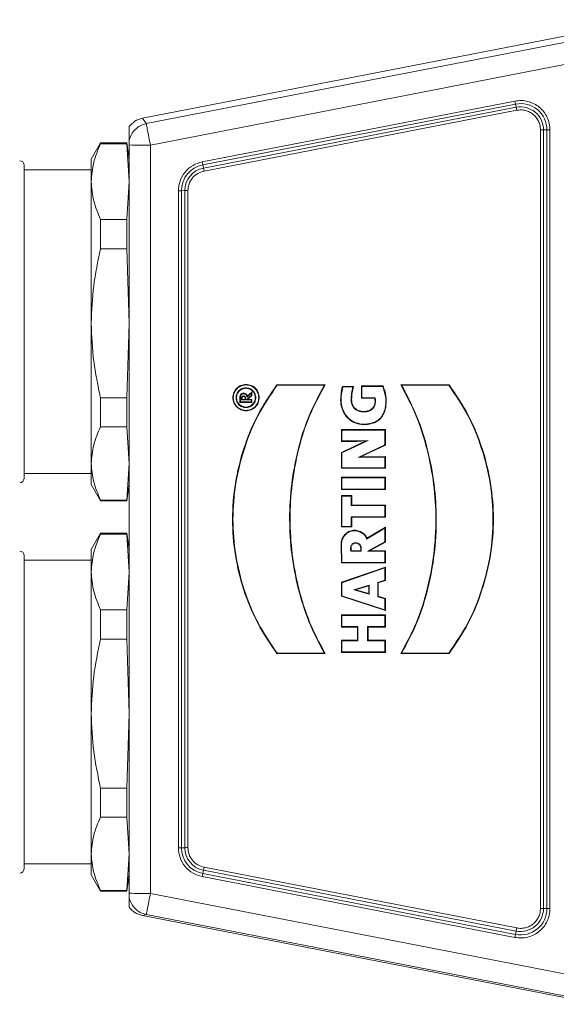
# Model space of a CAD drawing. Header units: millimetres. Extents: x 739 to 2359, y 424 to 1114.
# Tile 58 of 64: x 2191 to 2203, y 999 to 1021. Entities that reach past the tile are written whole.
import ezdxf

# ---------------------------------------------------------------- set-up
doc = ezdxf.new("R2010")
doc.units = ezdxf.units.MM
doc.header["$PDSIZE"] = -1
doc.styles.get("Standard").update_dxf_attribs({"font": 'times.ttf'})
doc.dimstyles.new('ISO-25', dxfattribs={"dimtxt": 3.5, "dimasz": 2.5, "dimexe": 1.25, "dimexo": 0.625, "dimtad": 1, "dimdec": 0, "dimlfac": 8, "dimtxsty": 'Standard', "dimcen": 2.5, "dimadec": 0, "dimazin": 0, "dimtfac": 1, "dimtmove": 0, "dimatfit": 3, "dimfxl": 1, "dimarcsym": 0})

# ---------------------------------------------------------------- blocks, each defined once
blk = doc.blocks.new('*D161')
at = {"color": 0, "lineweight": -2}
for p, q in [((2177.483, 1016.141), (2177.483, 1055.05)), ((2217.017, 1033.459), (2217.017, 1055.05)), ((2179.883, 1054.05), (2214.617, 1054.05))]:
    blk.add_line(p, q, dxfattribs=at)
at = {"color": 0}
for points in [[(2179.883, 1054.45), (2179.883, 1053.65), (2177.483, 1054.05)], [(2214.617, 1053.65), (2214.617, 1054.45), (2217.017, 1054.05)]]:
    blk.add_solid(points, dxfattribs=at)
at = {"layer": 'Defpoints', "color": 0}
for p in [(2217.017, 1054.05), (2217.017, 1033.459), (2177.483, 1016.141)]:
    blk.add_point(p, dxfattribs=at)
at = {"color": 0, "lineweight": 5, "insert": (2197.25, 1057.92), "char_height": 4.5, "attachment_point": 5}
blk.add_mtext('Min250', dxfattribs=at)

msp = doc.modelspace()

# ---------------------------------------------------------------- linework, layer by layer
at = {"color": 0, "linetype": 'Continuous', "lineweight": 5}
for p, q in [((2203.943693, 1020.687327), (2193.840176, 1018.723492)), ((2193.926207, 1018.605075), (2203.174921, 1020.402756)), ((2203.78286, 1020.02749), (2194.017774, 1018.129444)), ((2195.163714, 1017.757654), (2202.087718, 1019.103479)), ((2195.176631, 1017.691693), (2202.100636, 1019.037518)), ((2202.114884, 1018.966179), (2195.190879, 1017.620354)), ((2202.114884, 1018.966179), (2202.100636, 1019.037518)), ((2193.926207, 1018.605075), (2193.840176, 1018.723492)), ((2202.127787, 1018.900218), (2195.203797, 1017.554393)), ((2193.547822, 1018.231196), (2193.547822, 1018.540373)), ((2202.652212, 1001.23589), (2202.652212, 1018.467932)), ((2202.719876, 1018.467474), (2202.794577, 1018.4655)), ((2202.719876, 1001.235432), (2202.719876, 1018.467474)), ((2202.794577, 1018.4655), (2202.794577, 1001.233458)), ((2202.86224, 1018.465042), (2202.86224, 1001.233001)), ((2192.915665, 1018.180871), (2192.707826, 1017.820868)), ((2193.497225, 1018.180871), (2192.915665, 1018.180871)), ((2192.915665, 1018.180871), (2192.915665, 1018.159656)), ((2192.915665, 1018.159656), (2193.497225, 1018.159656)), ((2193.547822, 1017.820868), (2193.497225, 1018.180871)), ((2193.497225, 1018.159656), (2193.547822, 1017.321062)), ((2193.547822, 1001.572275), (2193.547822, 1018.133135)), ((2194.017774, 1001.568599), (2194.017774, 1018.129444)), ((2191.219822, 1017.691707), (2191.219779, 1017.691707)), ((2191.219779, 1010.750179), (2191.219779, 1017.691707)), ((2191.219822, 1010.750022), (2191.219822, 1017.69155)), ((2192.707826, 1017.820868), (2192.707826, 1017.321062)), ((2195.176631, 1017.691693), (2195.190879, 1017.620354)), ((2192.707826, 1017.580857), (2191.219822, 1017.580857)), ((2192.707826, 1017.321062), (2192.707826, 1014.186168)), ((2193.547822, 1017.321062), (2193.497225, 1016.482468)), ((2194.637414, 1002.578826), (2194.637414, 1017.119217)), ((2194.779779, 1017.121649), (2194.705063, 1017.119675)), ((2194.705063, 1002.579284), (2194.705063, 1017.119675)), ((2194.779779, 1017.121649), (2194.779779, 1002.581258)), ((2194.847428, 1017.122106), (2194.847428, 1002.581715)), ((2192.915665, 1016.482468), (2192.915665, 1015.835819)), ((2193.497225, 1016.482468), (2192.915665, 1016.482468)), ((2193.497225, 1016.482468), (2193.497225, 1015.835819)), ((2192.915665, 1015.835819), (2193.497225, 1015.835819)), ((2193.497225, 1015.835819), (2193.547822, 1014.186168)), ((2192.707826, 1014.186168), (2192.707826, 1011.085963)), ((2193.547822, 1014.186168), (2193.497225, 1012.536516)), ((2196.81717, 1012.826152), (2196.822363, 1012.814493)), ((2197.885147, 1012.825365), (2196.81717, 1012.826152)), ((2197.866522, 1012.813735), (2197.885147, 1012.825365)), ((2199.578787, 1012.813721), (2199.560119, 1012.825365)), ((2200.628082, 1012.825365), (2199.560119, 1012.825365)), ((2200.628082, 1012.825365), (2200.623018, 1012.813721)), ((2196.151239, 1012.55321), (2196.253992, 1012.635636)), ((2196.264492, 1012.658667), (2196.160194, 1012.574997)), ((2196.253992, 1012.635636), (2196.264492, 1012.658667)), ((2196.253992, 1012.635636), (2196.253992, 1012.591019)), ((2196.264492, 1012.587371), (2196.264492, 1012.658667)), ((2196.822363, 1012.814493), (2197.866522, 1012.813735)), ((2198.274003, 1012.778544), (2198.265892, 1012.790189)), ((2198.51204, 1012.790189), (2198.265892, 1012.790189)), ((2198.274003, 1012.778544), (2198.497564, 1012.778544)), ((2198.497564, 1012.778544), (2198.51204, 1012.790189)), ((2198.698365, 1012.787728), (2198.687865, 1012.799387)), ((2199.168717, 1012.799387), (2198.687865, 1012.799387)), ((2198.687865, 1012.799387), (2198.687865, 1012.531009)), ((2198.698365, 1012.54035), (2198.698365, 1012.787728)), ((2198.698365, 1012.787728), (2199.161607, 1012.787728)), ((2199.168717, 1012.799387), (2199.161607, 1012.787728)), ((2199.578787, 1012.813721), (2200.623018, 1012.813721)), ((2193.497225, 1012.536516), (2192.915665, 1012.536516)), ((2192.915665, 1012.536516), (2192.915665, 1011.89702)), ((2193.497225, 1012.536516), (2193.497225, 1011.89702)), ((2196.008946, 1012.557373), (2195.998446, 1012.558532)), ((2195.998446, 1012.558532), (2195.998446, 1012.436223)), ((2196.008946, 1012.445564), (2195.998446, 1012.436223)), ((2195.998446, 1012.436223), (2196.264492, 1012.436223)), ((2196.008946, 1012.445564), (2196.008946, 1012.557373)), ((2196.253992, 1012.445564), (2196.008946, 1012.445564)), ((2196.046783, 1012.5353), (2196.036297, 1012.534156)), ((2196.036297, 1012.534156), (2196.036297, 1012.489381)), ((2196.046783, 1012.501039), (2196.036297, 1012.489381)), ((2196.036297, 1012.489381), (2196.123487, 1012.489381)), ((2196.046783, 1012.501039), (2196.046783, 1012.5353)), ((2196.112987, 1012.501039), (2196.046783, 1012.501039)), ((2196.123487, 1012.534156), (2196.112987, 1012.5353)), ((2196.112987, 1012.5353), (2196.112987, 1012.501039)), ((2196.123487, 1012.489381), (2196.112987, 1012.501039)), ((2196.123487, 1012.489381), (2196.123487, 1012.534156)), ((2196.253992, 1012.591019), (2196.136404, 1012.489381)), ((2196.136404, 1012.489381), (2196.164614, 1012.501039)), ((2196.136404, 1012.489381), (2196.253992, 1012.489381)), ((2196.151239, 1012.55321), (2196.160194, 1012.574997)), ((2196.164614, 1012.501039), (2196.264492, 1012.587371)), ((2196.264492, 1012.501039), (2196.164614, 1012.501039)), ((2196.253992, 1012.591019), (2196.264492, 1012.587371)), ((2196.264492, 1012.501039), (2196.253992, 1012.489381)), ((2196.253992, 1012.489381), (2196.253992, 1012.445564)), ((2196.253992, 1012.445564), (2196.264492, 1012.436223)), ((2196.264492, 1012.436223), (2196.264492, 1012.501039)), ((2198.698365, 1012.54035), (2198.687865, 1012.531009)), ((2198.687865, 1012.531009), (2198.983694, 1012.531009)), ((2198.992134, 1012.54035), (2198.698365, 1012.54035)), ((2198.992134, 1012.54035), (2198.983694, 1012.531009)), ((2198.986284, 1012.001304), (2198.990332, 1011.992764)), ((2192.915665, 1011.89702), (2193.497225, 1011.89702)), ((2193.497225, 1011.89702), (2193.547822, 1011.085963)), ((2198.254978, 1011.820731), (2198.244478, 1011.83239)), ((2199.219171, 1011.83239), (2198.244478, 1011.83239)), ((2198.244478, 1011.83239), (2198.244478, 1011.573195)), ((2198.254978, 1011.820731), (2199.208671, 1011.820731)), ((2198.254978, 1011.582537), (2198.254978, 1011.820731)), ((2199.208671, 1011.820731), (2199.219171, 1011.83239)), ((2199.208671, 1011.820731), (2199.208671, 1011.496906)), ((2199.219171, 1011.491399), (2199.219171, 1011.83239)), ((2198.254978, 1011.582537), (2198.244478, 1011.573195)), ((2198.244478, 1011.573195), (2198.585469, 1011.573195)), ((2198.585183, 1011.582537), (2198.254978, 1011.582537)), ((2198.787257, 1011.583924), (2198.534986, 1011.465435)), ((2198.539521, 1011.454806), (2198.840343, 1011.596098)), ((2198.840343, 1011.596098), (2198.585183, 1011.582537)), ((2198.585183, 1011.582537), (2198.585469, 1011.573195)), ((2198.585469, 1011.573195), (2198.787257, 1011.583924)), ((2198.840343, 1011.596098), (2198.787257, 1011.583924)), ((2198.534986, 1011.465435), (2198.244478, 1011.323957)), ((2198.254978, 1011.316247), (2198.244478, 1011.323957)), ((2198.244478, 1011.323957), (2198.244478, 1010.980005)), ((2198.254978, 1011.316247), (2198.539521, 1011.454806)), ((2198.254978, 1010.989346), (2198.254978, 1011.316247)), ((2198.539521, 1011.454806), (2198.534986, 1011.465435)), ((2199.208671, 1011.496906), (2198.61817, 1011.219272)), ((2198.666436, 1011.231518), (2199.219171, 1011.491399)), ((2199.208671, 1011.496906), (2199.219171, 1011.491399)), ((2192.707826, 1011.085963), (2192.707826, 1010.620861)), ((2193.547822, 1011.085963), (2193.497225, 1010.27492)), ((2198.61817, 1011.219272), (2198.666436, 1011.231518)), ((2198.61817, 1011.219272), (2199.208671, 1011.226582)), ((2199.219171, 1011.23837), (2198.666436, 1011.231518)), ((2199.219171, 1011.23837), (2199.208671, 1011.226582)), ((2199.208671, 1011.226582), (2199.208671, 1010.989346)), ((2199.219171, 1010.980005), (2199.219171, 1011.23837)), ((2198.254978, 1010.989346), (2198.244478, 1010.980005)), ((2198.244478, 1010.980005), (2199.219171, 1010.980005)), ((2199.208671, 1010.989346), (2198.254978, 1010.989346)), ((2199.208671, 1010.989346), (2199.219171, 1010.980005)), ((2191.219779, 1010.750022), (2191.219822, 1010.750022)), ((2191.219822, 1010.860858), (2192.707826, 1010.860858)), ((2198.254978, 1010.765772), (2198.244478, 1010.77743)), ((2199.219171, 1010.77743), (2198.244478, 1010.77743)), ((2198.244478, 1010.77743), (2198.244478, 1010.509081)), ((2198.254978, 1010.765772), (2199.208671, 1010.765772)), ((2198.254978, 1010.518422), (2198.254978, 1010.765772)), ((2199.219171, 1010.77743), (2199.208671, 1010.765772)), ((2199.208671, 1010.765772), (2199.208671, 1010.518422)), ((2199.219171, 1010.509081), (2199.219171, 1010.77743)), ((2192.707826, 1010.620861), (2192.915665, 1010.260858)), ((2193.497225, 1010.260858), (2193.547822, 1010.620861)), ((2198.254978, 1010.518422), (2198.244478, 1010.509081)), ((2198.244478, 1010.509081), (2199.219171, 1010.509081)), ((2199.208671, 1010.518422), (2198.254978, 1010.518422)), ((2199.208671, 1010.518422), (2199.219171, 1010.509081)), ((2193.497225, 1010.27492), (2192.915665, 1010.27492)), ((2192.915665, 1010.27492), (2192.915665, 1010.260858)), ((2192.915665, 1010.260858), (2193.497225, 1010.260858)), ((2193.497225, 1010.27492), (2193.497225, 1010.260858)), ((2198.254978, 1010.362153), (2198.244478, 1010.373812)), ((2198.475334, 1010.373812), (2198.244478, 1010.373812)), ((2198.244478, 1010.373812), (2198.244478, 1009.683504)), ((2198.254978, 1010.362153), (2198.464834, 1010.362153)), ((2198.254978, 1009.692845), (2198.254978, 1010.362153)), ((2198.464834, 1010.362153), (2198.475334, 1010.373812)), ((2198.464834, 1010.362153), (2198.464834, 1010.151167)), ((2198.475334, 1010.162811), (2198.475334, 1010.373812)), ((2198.464834, 1010.151167), (2198.475334, 1010.162811)), ((2198.464834, 1010.151167), (2199.208671, 1010.151167)), ((2199.219171, 1010.162811), (2198.475334, 1010.162811)), ((2199.208671, 1010.151167), (2199.219171, 1010.162811)), ((2199.208671, 1010.151167), (2199.208671, 1009.903087)), ((2199.219171, 1009.893746), (2199.219171, 1010.162811)), ((2199.208671, 1009.903087), (2198.464834, 1009.903087)), ((2198.464834, 1009.903087), (2198.464834, 1009.692845)), ((2198.475334, 1009.893746), (2198.464834, 1009.903087)), ((2198.475334, 1009.683504), (2198.475334, 1009.893746)), ((2198.475334, 1009.893746), (2199.219171, 1009.893746)), ((2199.208671, 1009.903087), (2199.219171, 1009.893746)), ((2198.254978, 1009.692845), (2198.244478, 1009.683504)), ((2198.244478, 1009.683504), (2198.475334, 1009.683504)), ((2198.464834, 1009.692845), (2198.254978, 1009.692845)), ((2198.464834, 1009.692845), (2198.475334, 1009.683504)), ((2198.803607, 1009.412165), (2199.208671, 1009.652433)), ((2199.219171, 1009.672031), (2198.809387, 1009.428959)), ((2199.208671, 1009.652433), (2199.219171, 1009.672031)), ((2199.208671, 1009.652433), (2199.208671, 1009.350724)), ((2199.219171, 1009.345646), (2199.219171, 1009.672031)), ((2192.915665, 1009.541268), (2192.707826, 1009.181266)), ((2193.497225, 1009.541268), (2192.915665, 1009.541268)), ((2192.915665, 1009.541268), (2192.915665, 1009.520054)), ((2192.915665, 1009.520054), (2193.497225, 1009.520054)), ((2193.547822, 1009.181266), (2193.497225, 1009.541268)), ((2193.497225, 1009.541268), (2193.497225, 1009.520054)), ((2193.497225, 1009.520054), (2193.547822, 1008.681459)), ((2198.803607, 1009.412165), (2198.809387, 1009.428959)), ((2198.823291, 1009.140553), (2199.208671, 1009.350724)), ((2198.864476, 1009.152212), (2199.219171, 1009.345646)), ((2199.219171, 1009.345646), (2199.208671, 1009.350724)), ((2192.707826, 1009.181266), (2192.707826, 1008.681459)), ((2198.248712, 1009.267583), (2198.238226, 1009.267998)), ((2198.238226, 1009.267998), (2198.244478, 1008.883147)), ((2198.254806, 1008.892488), (2198.248712, 1009.267583)), ((2198.450729, 1009.140553), (2198.4608, 1009.152212)), ((2198.67951, 1009.140553), (2198.450729, 1009.140553)), ((2198.670255, 1009.152212), (2198.4608, 1009.152212)), ((2198.670255, 1009.152212), (2198.67951, 1009.140553)), ((2198.823291, 1009.140553), (2198.864476, 1009.152212)), ((2198.823291, 1009.140553), (2199.208671, 1009.140553)), ((2199.219171, 1009.152212), (2198.864476, 1009.152212)), ((2199.219171, 1009.152212), (2199.208671, 1009.140553)), ((2199.208671, 1008.892488), (2199.208671, 1009.140553)), ((2199.219171, 1008.883147), (2199.219171, 1009.152212)), ((2191.219822, 1009.052119), (2191.219779, 1009.052119)), ((2191.219779, 1002.110576), (2191.219779, 1009.052119)), ((2191.219822, 1002.110419), (2191.219822, 1009.051947)), ((2192.707826, 1008.941269), (2191.219822, 1008.941269)), ((2198.254806, 1008.892488), (2198.244478, 1008.883147)), ((2198.244478, 1008.883147), (2199.219171, 1008.883147)), ((2199.219171, 1008.788347), (2198.244478, 1008.454265)), ((2199.208671, 1008.892488), (2198.254806, 1008.892488)), ((2198.254978, 1008.445611), (2199.208671, 1008.772497)), ((2199.208671, 1008.892488), (2199.219171, 1008.883147)), ((2199.208671, 1008.772497), (2199.219171, 1008.788347)), ((2199.208671, 1008.772497), (2199.208671, 1008.501372)), ((2199.219171, 1008.494835), (2199.219171, 1008.788347)), ((2192.707826, 1008.681459), (2192.707826, 1005.546565)), ((2193.547822, 1008.681459), (2193.497225, 1007.842865)), ((2199.208671, 1008.501372), (2199.049684, 1008.450904)), ((2199.060184, 1008.444366), (2199.219171, 1008.494835)), ((2199.208671, 1008.501372), (2199.219171, 1008.494835)), ((2198.254978, 1008.445611), (2198.244478, 1008.454265)), ((2198.244478, 1008.454265), (2198.244478, 1008.147035)), ((2198.254978, 1008.1535), (2198.254978, 1008.445611)), ((2198.517133, 1008.289771), (2198.859683, 1008.390751)), ((2198.517133, 1008.289771), (2198.55487, 1008.291101)), ((2198.859683, 1008.192325), (2198.517133, 1008.289771)), ((2198.55487, 1008.291101), (2198.849183, 1008.377862)), ((2198.849183, 1008.207388), (2198.55487, 1008.291101)), ((2198.859683, 1008.390751), (2198.849183, 1008.377862)), ((2198.849183, 1008.377862), (2198.849183, 1008.207388)), ((2198.859683, 1008.390751), (2198.859683, 1008.192325)), ((2199.049684, 1008.450904), (2199.049684, 1008.135033)), ((2199.049684, 1008.450904), (2199.060184, 1008.444366)), ((2199.060184, 1008.143945), (2199.060184, 1008.444366)), ((2198.254978, 1008.1535), (2198.244478, 1008.147035)), ((2198.244478, 1008.147035), (2199.219171, 1007.828989)), ((2199.208671, 1007.842307), (2198.254978, 1008.1535)), ((2198.849183, 1008.207388), (2198.859683, 1008.192325)), ((2199.060184, 1008.143945), (2199.049684, 1008.135033)), ((2199.208671, 1008.086152), (2199.049684, 1008.135033)), ((2199.219171, 1008.095064), (2199.060184, 1008.143945)), ((2199.208671, 1008.086152), (2199.219171, 1008.095064)), ((2199.208671, 1007.842307), (2199.208671, 1008.086152)), ((2199.219171, 1007.828989), (2199.219171, 1008.095064)), ((2192.915665, 1007.842865), (2192.915665, 1007.196216)), ((2193.497225, 1007.842865), (2192.915665, 1007.842865)), ((2193.497225, 1007.842865), (2193.497225, 1007.196216)), ((2199.208671, 1007.842307), (2199.219171, 1007.828989)), ((2198.254978, 1007.721028), (2198.244478, 1007.732673)), ((2199.219171, 1007.732673), (2198.244478, 1007.732673)), ((2198.244478, 1007.732673), (2198.244478, 1007.463622)), ((2198.254978, 1007.721028), (2199.208671, 1007.721028)), ((2198.254978, 1007.472963), (2198.254978, 1007.721028)), ((2199.208671, 1007.721028), (2199.219171, 1007.732673)), ((2199.208671, 1007.721028), (2199.208671, 1007.472963)), ((2199.219171, 1007.463622), (2199.219171, 1007.732673)), ((2198.254978, 1007.472963), (2198.244478, 1007.463622)), ((2198.244478, 1007.463622), (2198.599931, 1007.463622)), ((2198.610431, 1007.472963), (2198.254978, 1007.472963)), ((2198.610431, 1007.472963), (2198.599931, 1007.463622)), ((2198.599931, 1007.463622), (2198.599931, 1007.172313)), ((2198.610431, 1007.160654), (2198.610431, 1007.472963)), ((2199.208671, 1007.472963), (2198.824936, 1007.472963)), ((2198.824936, 1007.472963), (2198.824936, 1007.160654)), ((2198.824936, 1007.472963), (2198.835436, 1007.463622)), ((2198.835436, 1007.463622), (2199.219171, 1007.463622)), ((2198.835436, 1007.172313), (2198.835436, 1007.463622)), ((2199.208671, 1007.472963), (2199.219171, 1007.463622)), ((2192.915665, 1007.196216), (2193.497225, 1007.196216)), ((2193.497225, 1007.196216), (2193.547822, 1005.546565)), ((2198.254978, 1007.160654), (2198.244478, 1007.172313)), ((2198.599931, 1007.172313), (2198.244478, 1007.172313)), ((2198.244478, 1007.172313), (2198.244478, 1006.903276)), ((2198.254978, 1006.912618), (2198.254978, 1007.160654)), ((2198.254978, 1007.160654), (2198.610431, 1007.160654)), ((2198.610431, 1007.160654), (2198.599931, 1007.172313)), ((2198.824936, 1007.160654), (2198.835436, 1007.172313)), ((2198.824936, 1007.160654), (2199.208671, 1007.160654)), ((2199.219171, 1007.172313), (2198.835436, 1007.172313)), ((2199.219171, 1007.172313), (2199.208671, 1007.160654)), ((2199.208671, 1007.160654), (2199.208671, 1006.912618)), ((2199.219171, 1006.903276), (2199.219171, 1007.172313)), ((2196.822234, 1006.887398), (2196.81717, 1006.878056)), ((2196.81717, 1006.878056), (2197.885147, 1006.878056)), ((2197.866465, 1006.887398), (2196.822234, 1006.887398)), ((2197.885147, 1006.878056), (2197.866465, 1006.887398)), ((2198.254978, 1006.912618), (2198.244478, 1006.903276)), ((2198.244478, 1006.903276), (2199.219171, 1006.903276)), ((2199.208671, 1006.912618), (2198.254978, 1006.912618)), ((2199.208671, 1006.912618), (2199.219171, 1006.903276)), ((2199.578744, 1006.887383), (2199.560119, 1006.878056)), ((2199.560119, 1006.878056), (2200.628082, 1006.877284)), ((2200.622903, 1006.886625), (2199.578744, 1006.887383)), ((2200.622903, 1006.886625), (2200.628082, 1006.877284)), ((2192.707826, 1005.546565), (2192.707826, 1002.446375)), ((2193.547822, 1005.546565), (2193.497225, 1003.896913)), ((2193.497225, 1003.896913), (2192.915665, 1003.896913)), ((2192.915665, 1003.896913), (2192.915665, 1003.257432)), ((2193.497225, 1003.896913), (2193.497225, 1003.257432)), ((2192.915665, 1003.257432), (2193.497225, 1003.257432)), ((2193.497225, 1003.257432), (2193.547822, 1002.446375)), ((2194.779779, 1002.581258), (2194.705063, 1002.579284)), ((2192.707826, 1002.446375), (2192.707826, 1001.981258)), ((2193.547822, 1002.446375), (2193.497225, 1001.635318)), ((2191.219822, 1002.221269), (2192.707826, 1002.221269)), ((2195.203797, 1002.149429), (2202.127787, 1000.803604)), ((2191.219779, 1002.110419), (2191.219822, 1002.110419)), ((2192.707826, 1001.981258), (2192.915665, 1001.62127)), ((2193.497225, 1001.62127), (2193.547822, 1001.981258)), ((2202.087718, 1000.594563), (2195.163714, 1001.940389)), ((2195.190879, 1002.082567), (2195.176631, 1002.007251)), ((2202.100636, 1000.661425), (2195.176631, 1002.007251)), ((2195.190879, 1002.082567), (2202.114884, 1000.736742)), ((2193.497225, 1001.635318), (2192.915665, 1001.635318)), ((2192.915665, 1001.635318), (2192.915665, 1001.62127)), ((2192.915665, 1001.62127), (2193.497225, 1001.62127)), ((2194.017774, 1001.568599), (2203.78286, 999.670539)), ((2193.547822, 1001.261754), (2193.547822, 1001.475901)), ((2193.840176, 1001.078648), (2193.926207, 1001.102052)), ((2203.943693, 999.114814), (2193.840176, 1001.078648)), ((2203.174921, 999.304371), (2193.926207, 1001.102052)), ((2202.719876, 1001.235432), (2202.794577, 1001.233458)), ((2202.114884, 1000.736742), (2202.100636, 1000.661425))]:
    msp.add_line(p, q, dxfattribs=at)
for centre, radius, start, end in [((2219.638329, 1022.506276), 17.877442, 190.9726412, 191.1880564), ((2202.211854, 1018.465507), 0.582723, 359.999276, 101.0029154), ((2202.211821, 1018.467458), 0.508054, 0.0017727, 100.9995735), ((2188.652174, 1016.298372), 13.724494, 10.9280878, 11.2086749), ((2202.66315, 1015.083624), 3.384326, 89.0395981, 90.1851643), ((2202.85201, 1021.953814), 3.488787, 269.0567489, 270.1680135), ((2193.930128, 1036.891292), 18.762053, 268.8324296, 270.2676552), ((2191.123824, 1017.688864), 0.096, 1.7004043, 90), ((2195.287803, 1017.119656), 0.582739, 100.9979407, 179.9982017), ((2195.287813, 1017.121653), 0.508034, 100.9995486, 180.0004809), ((2212.319988, 1021.083226), 17.475617, 190.9701647, 191.190533), ((2178.047522, 1014.228821), 17.475617, 10.9701647, 11.190533), ((2194.647653, 1020.604908), 3.485706, 269.831695, 270.9437065), ((2194.837189, 1013.636415), 3.485706, 89.831695, 90.9437065), ((2191.123824, 1010.752864), 0.096, 270, 358.2995957), ((2191.123824, 1009.049265), 0.096, 1.7004043, 90), ((2194.837189, 999.096024), 3.485706, 89.831695, 90.9437065), ((2195.287776, 1002.581238), 0.507998, 179.9977641, 259.0038197), ((2194.648359, 1005.960188), 3.38138, 269.8145399, 270.9608616), ((2195.287821, 1002.579303), 0.582758, 180.0019032, 259.000548), ((2215.553436, 998.183273), 20.73254, 168.9712801, 169.1594749), ((2191.123824, 1002.113265), 0.096, 270, 358.2995957), ((2174.814075, 1005.906545), 20.73254, 348.9712801, 349.1594749), ((2193.929155, 1020.279082), 18.710693, 268.8322038, 270.2713689), ((2202.211832, 1001.233464), 0.582745, 258.9997332, 359.9994819), ((2202.211837, 1001.235443), 0.508039, 258.9982684, 359.9987721), ((2202.661127, 997.552656), 3.683245, 89.0860846, 90.1386778), ((2202.851303, 1004.617308), 3.384326, 269.0395981, 270.1851643), ((2181.738079, 1004.560719), 20.73254, 348.9712801, 349.1594749), ((2234.07381, 994.603906), 32.542044, 169.0172482, 169.1371424)]:
    msp.add_arc(centre, radius, start, end, dxfattribs=at)
for points, knots in [([(2202.087718, 1019.103479), (2202.135188, 1019.109697), (2202.23015, 1019.122137), (2202.373855, 1019.099999), (2202.508771, 1019.049746), (2202.62879, 1018.970831), (2202.729133, 1018.868079), (2202.804616, 1018.744784), (2202.853213, 1018.607754), (2202.859256, 1018.512223), (2202.86224, 1018.465042)], [0, 0, 0, 0, 0.124984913, 0.250033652, 0.376556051, 0.500015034, 0.623486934, 0.750011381, 0.876535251, 1, 1, 1, 1]), ([(2193.547822, 1018.540373), (2193.587112, 1018.583637), (2193.667326, 1018.671964), (2193.781782, 1018.706085), (2193.840176, 1018.723492)], [0, 0, 0, 0, 0.489815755, 1, 1, 1, 1]), ([(2202.652212, 1018.467932), (2202.650224, 1018.500308), (2202.646249, 1018.565039), (2202.613002, 1018.657284), (2202.562531, 1018.740674), (2202.494099, 1018.810411), (2202.41261, 1018.864241), (2202.321094, 1018.897864), (2202.224236, 1018.912867), (2202.159931, 1018.904433), (2202.127787, 1018.900218)], [0, 0, 0, 0, 0.125043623, 0.2500050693, 0.3750808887, 0.4999952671, 0.6250876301, 0.7499890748, 0.8750290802, 1, 1, 1, 1]), ([(2193.547822, 1018.231196), (2193.561271, 1018.276422), (2193.588166, 1018.36687), (2193.676202, 1018.479668), (2193.79005, 1018.566344), (2193.880822, 1018.592165), (2193.926207, 1018.605075)], [0, 0, 0, 0, 0.250009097, 0.499999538, 0.750005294, 1, 1, 1, 1]), ([(2194.017774, 1018.129444), (2194.005907, 1018.190563), (2193.982173, 1018.312802), (2193.952121, 1018.468482), (2193.930865, 1018.579313), (2193.92776, 1018.596488), (2193.926207, 1018.605075)], [0, 0, 0, 0, 0.2499932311, 0.4999979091, 0.7499977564, 1, 1, 1, 1]), ([(2192.707826, 1017.321062), (2192.717688, 1017.461344), (2192.73756, 1017.744028), (2192.856001, 1018.020423), (2192.915665, 1018.159656)], [0, 0, 0, 0, 0.496250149, 1, 1, 1, 1]), ([(2193.547822, 1018.231196), (2193.547822, 1018.228757), (2193.547822, 1018.223702), (2193.547822, 1018.200583), (2193.547822, 1018.169235), (2193.547822, 1018.145144), (2193.547822, 1018.133135)], [0, 0, 0, 0, 0.241230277, 0.499778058, 0.750648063, 1, 1, 1, 1]), ([(2194.637414, 1017.119217), (2194.644473, 1017.191716), (2194.659032, 1017.341251), (2194.776401, 1017.54078), (2194.949883, 1017.69405), (2195.093891, 1017.736885), (2195.163714, 1017.757654)], [0, 0, 0, 0, 0.242419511, 0.500007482, 0.757574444, 1, 1, 1, 1]), ([(2195.203797, 1017.554393), (2195.156515, 1017.540332), (2195.059001, 1017.511334), (2194.941556, 1017.407537), (2194.862072, 1017.272449), (2194.85221, 1017.1712), (2194.847428, 1017.122106)], [0, 0, 0, 0, 0.24243681, 0.500006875, 0.757561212, 1, 1, 1, 1]), ([(2192.915665, 1016.482468), (2192.856746, 1016.619734), (2192.738124, 1016.896095), (2192.71797, 1017.178783), (2192.707826, 1017.321062)], [0, 0, 0, 0, 0.496693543, 1, 1, 1, 1]), ([(2192.707826, 1014.186168), (2192.717688, 1014.462123), (2192.737561, 1015.018208), (2192.856001, 1015.561921), (2192.915665, 1015.835819)], [0, 0, 0, 0, 0.4962458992, 1, 1, 1, 1]), ([(2192.915665, 1012.536516), (2192.856746, 1012.806541), (2192.738124, 1013.350189), (2192.71797, 1013.906281), (2192.707826, 1014.186168)], [0, 0, 0, 0, 0.496691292, 1, 1, 1, 1]), ([(2196.81717, 1012.826152), (2196.667433, 1012.606504), (2196.36793, 1012.167169), (2196.069996, 1011.423087), (2195.877925, 1010.647868), (2195.813428, 1009.850053), (2195.877414, 1009.052546), (2196.068656, 1008.277422), (2196.367897, 1007.535028), (2196.667555, 1007.096838), (2196.81717, 1006.878056)], [0, 0, 0, 0, 0.12494918, 0.249920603, 0.375164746, 0.50026675, 0.625371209, 0.750470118, 0.875413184, 1, 1, 1, 1]), ([(2196.426169, 1012.541222), (2196.421782, 1012.579418), (2196.413008, 1012.655813), (2196.345512, 1012.75296), (2196.249046, 1012.817865), (2196.134262, 1012.84066), (2196.019713, 1012.817865), (2195.922543, 1012.75296), (2195.857632, 1012.655813), (2195.834837, 1012.541219), (2195.857625, 1012.426623), (2195.922553, 1012.329486), (2196.019708, 1012.264563), (2196.134262, 1012.241773), (2196.249051, 1012.264563), (2196.345502, 1012.329486), (2196.413014, 1012.426623), (2196.421784, 1012.503021), (2196.426169, 1012.541222)], [0, 0, 0, 0, 0.062496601, 0.124998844, 0.187495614, 0.249997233, 0.312498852, 0.374995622, 0.437497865, 0.499994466, 0.562498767, 0.624994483, 0.687495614, 0.749997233, 0.812498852, 0.874999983, 0.937495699, 1, 1, 1, 1]), ([(2197.885147, 1006.878056), (2197.763191, 1007.10685), (2197.519269, 1007.564454), (2197.290288, 1008.310835), (2197.142577, 1009.074514), (2197.094143, 1009.852201), (2197.14036, 1010.629631), (2197.285389, 1011.401388), (2197.516825, 1012.147603), (2197.764596, 1012.603535), (2197.885147, 1012.825365)], [0, 0, 0, 0, 0.124906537, 0.249821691, 0.375047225, 0.499845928, 0.624930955, 0.750003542, 0.878366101, 1, 1, 1, 1]), ([(2199.560119, 1012.825365), (2199.682075, 1012.596571), (2199.925994, 1012.138971), (2200.154982, 1011.392592), (2200.302693, 1010.628917), (2200.3511, 1009.85123), (2200.304911, 1009.0738), (2200.159877, 1008.302038), (2199.928442, 1007.555818), (2199.68067, 1007.099886), (2199.560119, 1006.878056)], [0, 0, 0, 0, 0.1249065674, 0.2498195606, 0.3750473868, 0.4998436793, 0.6249285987, 0.7500034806, 0.8783660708, 1, 1, 1, 1]), ([(2200.628082, 1006.877284), (2200.777728, 1007.097049), (2201.077034, 1007.536596), (2201.375482, 1008.281269), (2201.568266, 1009.055732), (2201.631313, 1009.852766), (2201.568859, 1010.64862), (2201.377239, 1011.423574), (2201.078281, 1012.166902), (2200.778123, 1012.605913), (2200.628082, 1012.825365)], [0, 0, 0, 0, 0.124969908, 0.24994976, 0.375547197, 0.49996377, 0.625003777, 0.750031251, 0.875046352, 1, 1, 1, 1]), ([(2196.822363, 1012.814493), (2196.673558, 1012.595434), (2196.375894, 1012.157237), (2196.079022, 1011.415178), (2195.887242, 1010.643499), (2195.82458, 1009.84941), (2195.886665, 1009.056538), (2196.077321, 1008.284373), (2196.374713, 1007.543777), (2196.673114, 1007.106113), (2196.822234, 1006.887398)], [0, 0, 0, 0, 0.124947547, 0.249940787, 0.375569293, 0.499979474, 0.625029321, 0.750068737, 0.875101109, 1, 1, 1, 1]), ([(2196.415669, 1012.540064), (2196.411442, 1012.503237), (2196.40299, 1012.429587), (2196.337904, 1012.335945), (2196.244923, 1012.273355), (2196.134264, 1012.251389), (2196.023831, 1012.273355), (2195.930171, 1012.335945), (2195.867576, 1012.429587), (2195.845612, 1012.54006), (2195.867582, 1012.650532), (2195.930165, 1012.744181), (2196.023831, 1012.806772), (2196.134264, 1012.828739), (2196.244923, 1012.806772), (2196.337909, 1012.744181), (2196.402984, 1012.650533), (2196.411441, 1012.576885), (2196.415669, 1012.540064)], [0, 0, 0, 0, 0.0625026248, 0.1249988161, 0.1875006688, 0.2500006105, 0.3125005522, 0.375002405, 0.4374985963, 0.500001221, 0.5624958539, 0.6249988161, 0.6875006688, 0.7500006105, 0.8125005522, 0.875002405, 0.9375053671, 1, 1, 1, 1]), ([(2196.350023, 1012.539534), (2196.346733, 1012.510914), (2196.340154, 1012.453671), (2196.289588, 1012.380867), (2196.217297, 1012.332251), (2196.131297, 1012.315153), (2196.045473, 1012.332251), (2195.972653, 1012.380867), (2195.924026, 1012.453671), (2195.906932, 1012.539534), (2195.924022, 1012.625397), (2195.972663, 1012.698186), (2196.045468, 1012.746822), (2196.131297, 1012.763914), (2196.217302, 1012.746822), (2196.289578, 1012.698187), (2196.340158, 1012.625397), (2196.346734, 1012.568156), (2196.350023, 1012.539534)], [0, 0, 0, 0, 0.06250017, 0.125005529, 0.187503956, 0.250001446, 0.312498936, 0.374997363, 0.437502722, 0.500002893, 0.562503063, 0.62499971, 0.687503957, 0.750001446, 0.812498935, 0.875003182, 0.93749983, 1, 1, 1, 1]), ([(2196.131326, 1012.748875), (2196.10408, 1012.745745), (2196.049582, 1012.739483), (2195.980283, 1012.691338), (2195.933972, 1012.622537), (2195.917707, 1012.540665), (2195.933975, 1012.458958), (2195.980278, 1012.389646), (2196.049582, 1012.343337), (2196.13133, 1012.327099), (2196.213079, 1012.343331), (2196.282375, 1012.389651), (2196.328677, 1012.458958), (2196.344944, 1012.540665), (2196.32868, 1012.622538), (2196.28237, 1012.691333), (2196.213078, 1012.739489), (2196.158578, 1012.745746), (2196.131326, 1012.748875)], [0, 0, 0, 0, 0.062495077, 0.125000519, 0.187497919, 0.249995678, 0.312493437, 0.374999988, 0.437505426, 0.499998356, 0.562502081, 0.624998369, 0.687504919, 0.750002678, 0.812500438, 0.874997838, 0.937494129, 1, 1, 1, 1]), ([(2196.160194, 1012.574997), (2196.157125, 1012.584582), (2196.150989, 1012.603747), (2196.129481, 1012.625881), (2196.102143, 1012.639163), (2196.07169, 1012.64168), (2196.042361, 1012.633086), (2196.018269, 1012.614553), (2196.001667, 1012.58854), (2195.999519, 1012.568534), (2195.998446, 1012.558532)], [0, 0, 0, 0, 0.125035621, 0.250022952, 0.374991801, 0.50002429, 0.625008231, 0.750017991, 0.875022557, 1, 1, 1, 1]), ([(2196.008946, 1012.557373), (2196.009219, 1012.562121), (2196.009766, 1012.571618), (2196.014164, 1012.58529), (2196.020972, 1012.59786), (2196.03022, 1012.608792), (2196.041418, 1012.617702), (2196.054179, 1012.624192), (2196.06797, 1012.628024), (2196.082249, 1012.62903), (2196.096443, 1012.627187), (2196.109995, 1012.622568), (2196.122355, 1012.615337), (2196.133015, 1012.605787), (2196.141602, 1012.594324), (2196.147678, 1012.581385), (2196.151249, 1012.567473), (2196.151242, 1012.557965), (2196.151239, 1012.55321)], [0, 0, 0, 0, 0.062497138, 0.125026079, 0.187492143, 0.250005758, 0.312478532, 0.374988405, 0.437501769, 0.49996626, 0.562481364, 0.624994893, 0.687497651, 0.750016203, 0.81250343, 0.875028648, 0.937508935, 1, 1, 1, 1]), ([(2197.866465, 1006.887398), (2197.745879, 1007.115818), (2197.504765, 1007.572549), (2197.277925, 1008.316192), (2197.131738, 1009.076765), (2197.083811, 1009.851076), (2197.129531, 1010.625114), (2197.27313, 1011.393766), (2197.502174, 1012.137312), (2197.747268, 1012.592337), (2197.866522, 1012.813735)], [0, 0, 0, 0, 0.124962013, 0.249864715, 0.375080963, 0.499844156, 0.624904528, 0.749956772, 0.878338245, 1, 1, 1, 1]), ([(2198.265892, 1012.790189), (2198.243853, 1012.67522), (2198.210774, 1012.502657), (2198.25972, 1012.273157), (2198.343604, 1012.11787), (2198.480435, 1012.004443), (2198.646733, 1011.946113), (2198.823865, 1011.939718), (2198.934861, 1011.975088), (2198.990332, 1011.992764)], [0, 0, 0, 0, 0.2497744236, 0.3748994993, 0.4996937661, 0.6245501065, 0.7495671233, 0.8748450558, 1, 1, 1, 1]), ([(2198.986284, 1012.001304), (2198.932078, 1011.984013), (2198.823659, 1011.949429), (2198.650801, 1011.955164), (2198.488536, 1012.011196), (2198.354523, 1012.120516), (2198.271419, 1012.271157), (2198.221622, 1012.495647), (2198.253036, 1012.665308), (2198.274003, 1012.778544)], [0, 0, 0, 0, 0.125145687, 0.250305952, 0.374902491, 0.499107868, 0.623412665, 0.748653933, 1, 1, 1, 1]), ([(2198.497564, 1012.778544), (2198.477635, 1012.681665), (2198.45263, 1012.560111), (2198.467888, 1012.411366), (2198.497446, 1012.340916), (2198.547164, 1012.282112), (2198.613917, 1012.24425), (2198.68749, 1012.226416), (2198.762548, 1012.222711), (2198.83714, 1012.234717), (2198.907745, 1012.263516), (2198.964202, 1012.318076), (2198.994547, 1012.389264), (2199.005223, 1012.465926), (2198.9965, 1012.515527), (2198.992134, 1012.54035)], [0, 0, 0, 0, 0.24521768, 0.307673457, 0.370868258, 0.433385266, 0.496858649, 0.559316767, 0.621350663, 0.683700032, 0.747140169, 0.80916399, 0.874642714, 0.937264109, 1, 1, 1, 1]), ([(2198.983694, 1012.531009), (2198.98741, 1012.506464), (2198.994725, 1012.458138), (2198.981796, 1012.384715), (2198.950186, 1012.317783), (2198.893306, 1012.268512), (2198.824161, 1012.243561), (2198.751403, 1012.233984), (2198.678399, 1012.239672), (2198.607711, 1012.259274), (2198.545241, 1012.2991), (2198.500502, 1012.358135), (2198.475419, 1012.427708), (2198.465705, 1012.574487), (2198.491448, 1012.694325), (2198.51204, 1012.790189)], [0, 0, 0, 0, 0.063471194, 0.124969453, 0.188857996, 0.250136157, 0.312971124, 0.375345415, 0.437683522, 0.500114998, 0.562303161, 0.624502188, 0.687135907, 0.749726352, 1, 1, 1, 1]), ([(2199.161607, 1012.787728), (2199.185032, 1012.716983), (2199.231811, 1012.575708), (2199.232553, 1012.386738), (2199.198706, 1012.242244), (2199.152203, 1012.140958), (2199.082677, 1012.052878), (2199.017947, 1012.018245), (2198.986284, 1012.001304)], [0, 0, 0, 0, 0.251817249, 0.502866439, 0.628327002, 0.753146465, 0.879247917, 1, 1, 1, 1]), ([(2198.990332, 1011.992764), (2199.023197, 1012.010364), (2199.090364, 1012.046334), (2199.162041, 1012.137763), (2199.209555, 1012.24235), (2199.24355, 1012.390568), (2199.241686, 1012.583597), (2199.193041, 1012.727452), (2199.168717, 1012.799387)], [0, 0, 0, 0, 0.122114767, 0.249571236, 0.374760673, 0.500075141, 0.750014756, 1, 1, 1, 1]), ([(2199.578744, 1006.887383), (2199.697998, 1007.108781), (2199.943093, 1007.563806), (2200.172135, 1008.307353), (2200.315741, 1009.076004), (2200.361431, 1009.850038), (2200.313532, 1010.624349), (2200.167341, 1011.384922), (2199.940504, 1012.128573), (2199.699379, 1012.585301), (2199.578787, 1012.813721)], [0, 0, 0, 0, 0.121661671, 0.250043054, 0.375095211, 0.500155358, 0.624916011, 0.750134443, 0.87503706, 1, 1, 1, 1]), ([(2200.623018, 1012.813721), (2200.772144, 1012.595006), (2201.070553, 1012.157345), (2201.367951, 1011.416747), (2201.558576, 1010.644577), (2201.620699, 1009.851703), (2201.558001, 1009.057617), (2201.366248, 1008.285934), (2201.069371, 1007.543882), (2200.771708, 1007.105684), (2200.622903, 1006.886625)], [0, 0, 0, 0, 0.1249000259, 0.2499323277, 0.3749711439, 0.5000210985, 0.6244336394, 0.7500593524, 0.8750525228, 1, 1, 1, 1]), ([(2196.123473, 1012.534156), (2196.122824, 1012.539861), (2196.121527, 1012.551273), (2196.111427, 1012.565771), (2196.097024, 1012.575473), (2196.079884, 1012.578879), (2196.062747, 1012.575472), (2196.04834, 1012.565776), (2196.038263, 1012.551266), (2196.036953, 1012.53986), (2196.036297, 1012.534156)], [0, 0, 0, 0, 0.124977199, 0.249959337, 0.375026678, 0.500018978, 0.625011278, 0.750078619, 0.875002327, 1, 1, 1, 1]), ([(2196.112987, 1012.5353), (2196.112485, 1012.539635), (2196.111481, 1012.548297), (2196.103832, 1012.559317), (2196.092895, 1012.566679), (2196.079885, 1012.569263), (2196.066875, 1012.566679), (2196.055939, 1012.559317), (2196.048285, 1012.548298), (2196.047293, 1012.539635), (2196.046797, 1012.5353)], [0, 0, 0, 0, 0.1251070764, 0.2499959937, 0.375074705, 0.5000135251, 0.6249523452, 0.7500310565, 0.8749199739, 1, 1, 1, 1]), ([(2192.707826, 1011.085963), (2192.717687, 1011.221642), (2192.737559, 1011.495049), (2192.856001, 1011.762362), (2192.915665, 1011.89702)], [0, 0, 0, 0, 0.496252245, 1, 1, 1, 1]), ([(2192.915665, 1010.27492), (2192.856746, 1010.407679), (2192.738125, 1010.674964), (2192.71797, 1010.948361), (2192.707826, 1011.085963)], [0, 0, 0, 0, 0.496695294, 1, 1, 1, 1]), ([(2198.809387, 1009.428959), (2198.802634, 1009.445063), (2198.788869, 1009.47789), (2198.743285, 1009.53303), (2198.668123, 1009.583509), (2198.56396, 1009.611306), (2198.455515, 1009.60303), (2198.359499, 1009.551719), (2198.286604, 1009.47319), (2198.238512, 1009.375137), (2198.238321, 1009.303696), (2198.238226, 1009.267998)], [0, 0, 0, 0, 0.061466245, 0.125296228, 0.249949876, 0.375066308, 0.500279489, 0.625113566, 0.750184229, 0.875169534, 1, 1, 1, 1]), ([(2198.248712, 1009.267583), (2198.248823, 1009.302492), (2198.249047, 1009.37257), (2198.296985, 1009.468581), (2198.369439, 1009.544971), (2198.464693, 1009.593531), (2198.57127, 1009.598691), (2198.672606, 1009.568668), (2198.744384, 1009.516788), (2198.78589, 1009.460789), (2198.797712, 1009.428344), (2198.803607, 1009.412165)], [0, 0, 0, 0, 0.124593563, 0.250109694, 0.375767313, 0.500498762, 0.625770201, 0.751345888, 0.87588395, 0.938105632, 1, 1, 1, 1]), ([(2192.707826, 1008.681459), (2192.717688, 1008.821741), (2192.73756, 1009.104425), (2192.856001, 1009.38082), (2192.915665, 1009.520054)], [0, 0, 0, 0, 0.496250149, 1, 1, 1, 1]), ([(2198.450729, 1009.140553), (2198.449286, 1009.160585), (2198.446307, 1009.201958), (2198.450924, 1009.256113), (2198.473451, 1009.294562), (2198.498368, 1009.316627), (2198.529748, 1009.328847), (2198.563384, 1009.331688), (2198.597041, 1009.328044), (2198.627919, 1009.315562), (2198.653346, 1009.294408), (2198.677101, 1009.257182), (2198.686802, 1009.202972), (2198.681911, 1009.161105), (2198.67951, 1009.140553)], [0, 0, 0, 0, 0.117179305, 0.242013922, 0.306836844, 0.371570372, 0.431698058, 0.499213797, 0.566084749, 0.626797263, 0.690046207, 0.755158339, 0.879816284, 1, 1, 1, 1]), ([(2198.4608, 1009.152212), (2198.459384, 1009.171504), (2198.457205, 1009.201213), (2198.460408, 1009.239971), (2198.468808, 1009.268079), (2198.484491, 1009.291985), (2198.50688, 1009.310287), (2198.53452, 1009.319932), (2198.563876, 1009.322126), (2198.593253, 1009.318992), (2198.620644, 1009.308656), (2198.643169, 1009.290428), (2198.659602, 1009.266912), (2198.669439, 1009.239387), (2198.675023, 1009.200933), (2198.672137, 1009.171442), (2198.670255, 1009.152212)], [0, 0, 0, 0, 0.125239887, 0.192859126, 0.25100508, 0.313545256, 0.375400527, 0.434931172, 0.500267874, 0.564910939, 0.625147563, 0.687335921, 0.749814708, 0.808738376, 0.875287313, 1, 1, 1, 1]), ([(2192.915665, 1007.842865), (2192.856746, 1007.980131), (2192.738124, 1008.256492), (2192.71797, 1008.53918), (2192.707826, 1008.681459)], [0, 0, 0, 0, 0.496693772, 1, 1, 1, 1]), ([(2192.707826, 1005.546565), (2192.717687, 1005.822525), (2192.737559, 1006.378611), (2192.856001, 1006.922323), (2192.915665, 1007.196216)], [0, 0, 0, 0, 0.496254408, 1, 1, 1, 1]), ([(2192.915665, 1003.896913), (2192.856746, 1004.166943), (2192.738126, 1004.710592), (2192.71797, 1005.266684), (2192.707826, 1005.546565)], [0, 0, 0, 0, 0.4966997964, 1, 1, 1, 1]), ([(2192.707826, 1002.446375), (2192.717688, 1002.582047), (2192.73756, 1002.855443), (2192.856001, 1003.122767), (2192.915665, 1003.257432)], [0, 0, 0, 0, 0.496248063, 1, 1, 1, 1]), ([(2194.847428, 1002.581715), (2194.852211, 1002.532627), (2194.862078, 1002.43138), (2194.941551, 1002.296287), (2195.059001, 1002.192488), (2195.156515, 1002.16349), (2195.203797, 1002.149429)], [0, 0, 0, 0, 0.242416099, 0.499991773, 0.757562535, 1, 1, 1, 1]), ([(2192.915665, 1001.635318), (2192.856746, 1001.768076), (2192.738124, 1002.03536), (2192.71797, 1002.308767), (2192.707826, 1002.446375)], [0, 0, 0, 0, 0.496693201, 1, 1, 1, 1]), ([(2195.163714, 1001.940389), (2195.093891, 1001.961158), (2194.949883, 1002.003993), (2194.776401, 1002.157262), (2194.659032, 1002.356792), (2194.644473, 1002.506327), (2194.637414, 1002.578826)], [0, 0, 0, 0, 0.2424255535, 0.4999925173, 0.7575804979, 1, 1, 1, 1]), ([(2193.547822, 1001.572275), (2193.547822, 1001.560704), (2193.547822, 1001.536736), (2193.547822, 1001.505853), (2193.547822, 1001.482666), (2193.547822, 1001.478152), (2193.547822, 1001.475901)], [0, 0, 0, 0, 0.241234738, 0.499721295, 0.750635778, 1, 1, 1, 1]), ([(2193.926207, 1001.102052), (2193.92776, 1001.109443), (2193.930865, 1001.124224), (2193.952121, 1001.232056), (2193.982173, 1001.385646), (2194.005907, 1001.507615), (2194.017774, 1001.568599)], [0, 0, 0, 0, 0.250000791, 0.499998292, 0.750005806, 1, 1, 1, 1]), ([(2193.926207, 1001.102052), (2193.880822, 1001.114951), (2193.790051, 1001.14075), (2193.676203, 1001.227412), (2193.588167, 1001.340208), (2193.561271, 1001.43067), (2193.547822, 1001.475901)], [0, 0, 0, 0, 0.249999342, 0.500008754, 0.749998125, 1, 1, 1, 1]), ([(2193.547822, 1001.261754), (2193.587112, 1001.218489), (2193.667323, 1001.130161), (2193.781782, 1001.096051), (2193.840176, 1001.078648)], [0, 0, 0, 0, 0.489823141, 1, 1, 1, 1]), ([(2202.86224, 1001.233001), (2202.859288, 1001.185219), (2202.853383, 1001.089634), (2202.804236, 1000.9528), (2202.729154, 1000.829958), (2202.628785, 1000.727206), (2202.508767, 1000.648321), (2202.373336, 1000.597743), (2202.22954, 1000.576172), (2202.134605, 1000.588483), (2202.087718, 1000.594563)], [0, 0, 0, 0, 0.124985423, 0.250024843, 0.376548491, 0.5000196, 0.623477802, 0.750003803, 0.876532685, 1, 1, 1, 1]), ([(2202.127787, 1000.803604), (2202.15995, 1000.799379), (2202.224256, 1000.79093), (2202.321153, 1000.805978), (2202.412651, 1000.839597), (2202.494163, 1000.893468), (2202.562566, 1000.963178), (2202.613028, 1001.046594), (2202.646234, 1001.138806), (2202.65022, 1001.203534), (2202.652212, 1001.23589)], [0, 0, 0, 0, 0.12504567, 0.250014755, 0.375080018, 0.500008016, 0.625091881, 0.749999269, 0.875030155, 1, 1, 1, 1])]:
    msp.add_open_spline(points, degree=3, knots=knots, dxfattribs=at)

# ---------------------------------------------------------------- dimensions: what is measured, and where the dimension line sits
at = {"lineweight": 5}
dim = msp.add_linear_dim(base=(2217.016818, 1054.050348), p1=(2177.483211, 1016.140861), p2=(2217.016818, 1033.459033), text='Min250', dimstyle='ISO-25', override={"dimtxt": 4.5, "dimasz": 2.4, "dimexe": 1, "dimexo": 0, "dimgap": 1.524, "dimtad": 1, "dimjust": 0, "dimtih": 1, "dimtoh": 1, "dimdec": 2, "dimlfac": 5, "dimzin": 0, "dimpost": '<>', "dimse1": 0, "dimse2": 0, "dimsd1": 0, "dimsd2": 0, "dimadec": 2, "dimtdec": 3, "dimtofl": 1, "dimtvp": 0.1, "dimtzin": 0}, dxfattribs=at)
dim.commit()
dim.dimension.update_dxf_attribs({"geometry": '*D161', "text_midpoint": (2197.250014, 1057.920058)})

doc.saveas('drawing.dxf')
